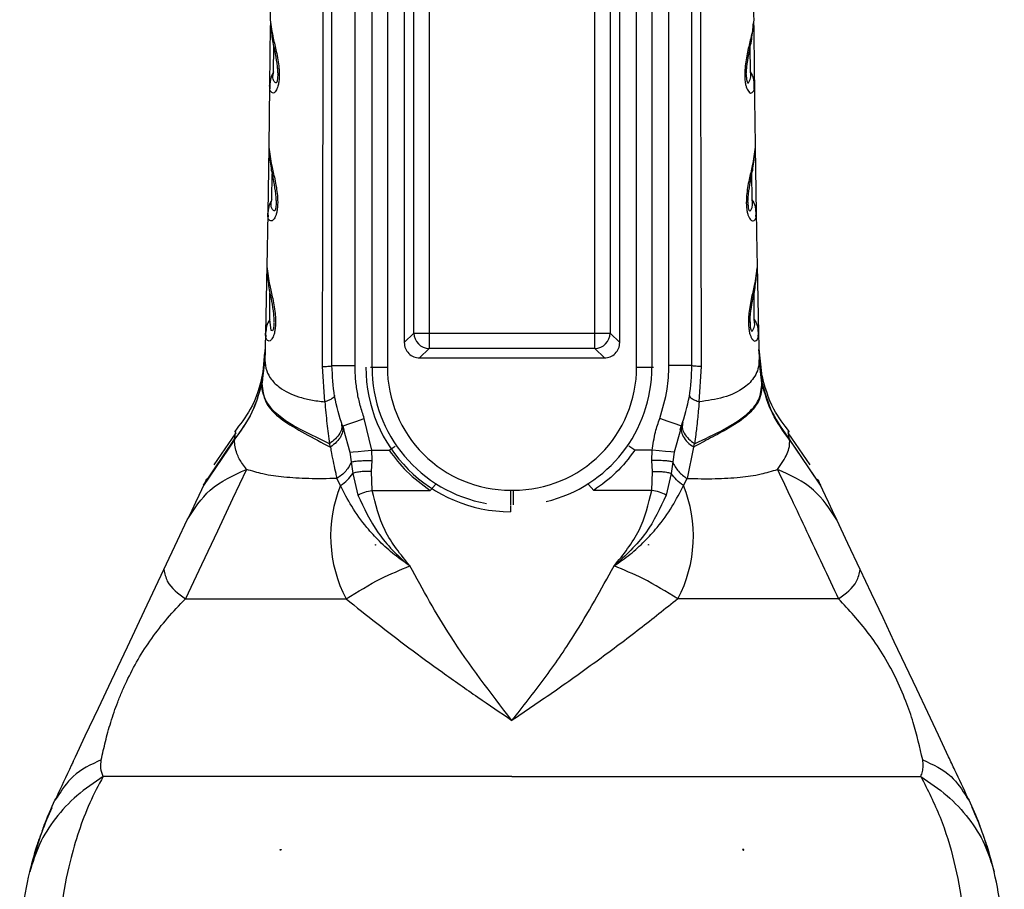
# Model space of a CAD drawing. Header units: millimetres. Extents: x 13 to 546, y 13 to 419.
# Tile 9 of 19: x 286 to 350, y 195 to 252. Entities that reach past the tile are written whole.
import ezdxf

# ---------------------------------------------------------------- set-up
doc = ezdxf.new("R2010")
doc.units = ezdxf.units.MM
doc.header["$LTSCALE"] = 2

msp = doc.modelspace()

# ---------------------------------------------------------------- linework, layer by layer
for p, q in [((308.46, 229.09), (308.46, 300.29)), ((309.456, 300.29), (309.456, 229.09)), ((325.661, 229.09), (325.661, 300.29)), ((326.657, 300.29), (326.657, 229.09)), ((310.558, 298.694), (310.558, 230.687)), ((324.558, 230.687), (324.558, 298.694)), ((305.858, 229.19), (305.858, 297.685)), ((307.358, 229.19), (307.358, 297.685)), ((311.178, 231.307), (311.178, 298.074)), ((312.175, 298.074), (312.175, 231.307)), ((322.942, 231.307), (322.942, 298.074)), ((323.938, 298.074), (323.938, 231.307)), ((327.758, 229.19), (327.758, 297.685)), ((329.258, 229.19), (329.258, 297.685)), ((301.883, 256.226), (301.848, 251.687)), ((301.844, 251.305), (301.804, 247.414)), ((302.066, 248.289), (302.075, 249.918)), ((333.051, 248.289), (333.042, 249.917)), ((301.804, 247.414), (301.752, 243.403)), ((301.836, 247.625), (301.804, 247.414)), ((333.281, 247.627), (333.313, 247.414)), ((301.752, 243.417), (301.686, 239.106)), ((333.365, 243.417), (333.431, 239.106)), ((301.954, 239.98), (301.967, 241.654)), ((333.163, 239.98), (333.15, 241.654)), ((301.686, 239.106), (301.624, 235.629)), ((301.719, 239.317), (301.686, 239.106)), ((333.397, 239.317), (333.431, 239.106)), ((301.626, 235.72), (301.537, 231.309)), ((333.491, 235.72), (333.58, 231.309)), ((301.811, 232.182), (301.828, 233.9)), ((333.306, 232.182), (333.289, 233.9)), ((301.537, 231.309), (301.499, 229.571)), ((301.572, 231.52), (301.537, 231.309)), ((311.178, 231.307), (310.558, 230.687)), ((311.178, 231.307), (312.175, 231.307)), ((312.175, 231.307), (322.942, 231.307)), ((312.175, 231.307), (312.175, 230.31)), ((322.942, 231.307), (323.938, 231.307)), ((324.558, 230.687), (323.938, 231.307)), ((333.545, 231.521), (333.58, 231.309)), ((333.58, 231.309), (333.618, 229.571)), ((301.338, 228.254), (301.502, 230.043)), ((301.512, 230.157), (301.514, 230.232)), ((311.555, 229.69), (312.175, 230.31)), ((322.942, 230.31), (312.175, 230.31)), ((322.942, 230.31), (323.562, 229.69)), ((333.602, 230.28), (333.775, 228.676)), ((333.605, 230.157), (333.603, 230.232)), ((333.787, 228.17), (333.615, 230.042)), ((333.619, 230.002), (333.797, 228.134)), ((301.314, 228.058), (301.477, 229.377)), ((301.32, 228.1), (301.477, 229.388)), ((301.5, 229.6), (301.33, 228.17)), ((301.477, 229.388), (301.499, 229.571)), ((301.477, 229.377), (301.499, 229.552)), ((301.499, 229.571), (301.499, 229.552)), ((305.389, 226.833), (305.233, 229.122)), ((305.858, 229.19), (307.358, 229.19)), ((311.555, 229.69), (323.562, 229.69)), ((329.258, 229.19), (327.758, 229.19)), ((329.727, 226.833), (329.884, 229.122)), ((333.617, 229.6), (333.787, 228.17)), ((333.618, 229.571), (333.618, 229.552)), ((333.64, 229.388), (333.618, 229.571)), ((333.64, 229.377), (333.618, 229.552)), ((333.797, 228.1), (333.64, 229.388)), ((333.803, 228.058), (333.64, 229.377)), ((308.365, 229.09), (308.46, 229.09)), ((308.46, 229.09), (309.456, 229.09)), ((325.661, 229.09), (326.657, 229.09)), ((326.657, 229.09), (326.752, 229.09)), ((301.314, 228.058), (301.303, 228.021)), ((301.314, 228.058), (301.32, 228.1)), ((301.32, 228.1), (301.33, 228.17)), ((301.33, 228.17), (301.32, 228.134)), ((333.797, 228.1), (333.787, 228.17)), ((333.787, 228.17), (333.797, 228.134)), ((333.803, 228.058), (333.814, 228.021)), ((308.443, 223.681), (307.955, 225.754)), ((299.61, 224.82), (298.174, 222.738)), ((306.542, 225.249), (306.589, 225.266)), ((306.542, 225.249), (306.607, 225.024)), ((306.562, 225.266), (306.623, 225.019)), ((306.607, 225.024), (307.026, 223.564)), ((328.51, 225.023), (328.09, 223.564)), ((328.493, 225.016), (328.556, 225.267)), ((328.575, 225.249), (328.51, 225.023)), ((328.575, 225.249), (328.528, 225.266)), ((336.942, 222.739), (335.507, 224.82)), ((299.512, 224.36), (297.5, 221.386)), ((297.515, 221.419), (299.518, 224.398)), ((299.512, 224.36), (299.518, 224.398)), ((305.756, 223.887), (305.69, 224.111)), ((329.361, 223.887), (329.427, 224.111)), ((335.605, 224.36), (335.599, 224.398)), ((337.602, 221.419), (335.599, 224.398)), ((335.605, 224.36), (337.617, 221.386)), ((307.026, 223.564), (307.112, 222.924)), ((308.443, 223.681), (309.575, 223.681)), ((308.47, 223.016), (308.443, 223.681)), ((309.575, 223.681), (309.959, 223.946)), ((325.542, 223.681), (325.157, 223.946)), ((326.674, 223.681), (325.542, 223.681)), ((326.647, 223.016), (326.674, 223.681)), ((328.09, 223.564), (328.004, 222.924)), ((329.361, 223.887), (328.939, 221.851)), ((307.112, 222.924), (307.202, 222.183)), ((308.433, 222.301), (308.47, 223.016)), ((326.684, 222.301), (326.647, 223.016)), ((328.005, 222.924), (327.915, 222.183)), ((307.202, 222.183), (307.537, 220.767)), ((308.473, 221.075), (308.433, 222.301)), ((326.643, 221.075), (326.684, 222.301)), ((327.915, 222.183), (327.579, 220.767)), ((306.417, 221.395), (306.178, 221.851)), ((312.592, 221.46), (312.245, 221.075)), ((322.525, 221.46), (322.871, 221.075)), ((328.7, 221.395), (328.939, 221.851)), ((308.473, 221.075), (312.245, 221.075)), ((317.458, 221.088), (317.658, 221.088)), ((317.458, 221.088), (317.458, 220.136)), ((317.658, 220.136), (317.658, 221.088)), ((326.643, 221.075), (322.871, 221.075)), ((317.458, 220.092), (317.458, 219.69)), ((308.693, 217.547), (308.679, 217.505)), ((308.693, 217.547), (308.682, 217.547)), ((308.701, 217.542), (308.693, 217.547)), ((326.416, 217.542), (326.424, 217.547)), ((326.424, 217.547), (326.437, 217.505)), ((326.424, 217.547), (326.435, 217.547)), ((287.852, 200.936), (287.994, 201.119)), ((287.992, 201.118), (287.852, 200.936)), ((347.123, 201.12), (347.264, 200.935)), ((347.264, 200.935), (347.123, 201.119)), ((302.499, 197.673), (302.499, 197.722)), ((302.499, 197.722), (302.573, 197.722)), ((332.618, 197.722), (332.544, 197.722)), ((332.618, 197.673), (332.618, 197.722))]:
    msp.add_line(p, q)
at = {"flags": 128}
for points in [[(302.084, 231.941), (302.074, 231.746), (302.064, 231.666), (302.052, 231.596), (302.037, 231.538), (302.019, 231.494), (301.981, 231.444), (301.914, 231.47), (301.811, 232.182), (301.811, 232.182)], [(322.942, 230.31), (322.942, 230.344), (322.942, 230.41), (322.942, 230.507), (322.942, 230.631), (322.942, 230.779), (322.942, 230.944), (322.942, 231.122), (322.942, 231.307)], [(305.69, 224.111), (305.084, 224.403), (304.277, 224.793), (303.814, 225.03), (303.33, 225.301), (302.843, 225.609), (302.379, 225.96), (302.17, 226.147), (301.979, 226.341), (301.808, 226.544), (301.658, 226.754), (301.533, 226.973), (301.377, 227.373), (301.352, 227.475), (301.346, 227.5), (301.345, 227.507), (301.344, 227.508), (301.344, 227.509), (301.344, 227.509), (301.344, 227.509), (301.344, 227.509), (301.344, 227.509), (301.344, 227.509), (301.317, 227.688), (301.312, 227.746), (301.309, 227.782), (301.307, 227.919), (301.314, 228.058)], [(333.803, 228.058), (333.8, 228.082), (333.797, 228.1)], [(306.589, 225.266), (306.65, 225.287), (306.956, 225.397), (307.414, 225.561), (307.955, 225.754)], [(328.528, 225.266), (328.467, 225.287), (328.161, 225.397), (327.703, 225.561), (327.162, 225.754)], [(307.026, 223.564), (307.224, 223.581), (307.551, 223.607), (307.978, 223.643), (308.443, 223.681)], [(328.09, 223.564), (327.883, 223.581), (327.546, 223.609), (327.121, 223.644), (326.674, 223.681)], [(300.303, 222.441), (299.398, 220.524), (298.411, 218.43), (297.375, 216.235), (296.33, 214.019)], [(297.704, 221.82), (297.652, 221.709), (297.515, 221.419)], [(297.5, 221.386), (297.373, 221.118), (297.199, 220.749), (296.984, 220.293), (296.74, 219.776), (296.451, 219.163)], [(297.515, 221.419), (297.507, 221.401), (297.5, 221.386)], [(337.602, 221.419), (337.61, 221.401), (337.617, 221.386)], [(337.617, 221.386), (337.744, 221.117), (337.918, 220.749), (338.133, 220.293), (338.376, 219.777), (338.666, 219.163)], [(294.923, 215.924), (295.817, 217.82), (296.451, 219.163)], [(340.194, 215.924), (339.394, 217.62), (338.666, 219.163)], [(289.033, 203.439), (289.176, 203.741), (289.82, 205.107), (290.674, 206.918), (291.524, 208.719), (292.556, 210.906), (293.667, 213.261), (294.923, 215.924)], [(345.939, 203.746), (345.279, 205.145), (344.582, 206.621), (343.865, 208.142), (343.136, 209.687), (342.407, 211.232), (341.677, 212.78), (340.931, 214.361), (340.194, 215.924)], [(296.33, 214.019), (298.391, 214.019), (300.855, 214.019), (303.671, 214.019), (306.779, 214.019)], [(338.787, 214.019), (336.726, 214.019), (334.261, 214.019), (331.446, 214.019), (328.338, 214.019)], [(317.558, 202.467), (313.57, 202.467), (309.649, 202.467), (305.86, 202.467), (302.267, 202.467), (298.929, 202.467), (295.902, 202.467), (293.238, 202.467), (290.98, 202.467)], [(317.558, 202.467), (321.546, 202.467), (325.468, 202.467), (329.257, 202.467), (332.85, 202.467), (336.188, 202.467), (339.214, 202.467), (341.879, 202.467), (344.137, 202.467)]]:
    msp.add_lwpolyline(points, dxfattribs=at)
for centre, radius, start, end in [((312.184, 231.316), 1.005, 180.50803, 269.49197), ((322.933, 231.316), 1.005, 270.5078, 359.49208), ((311.553, 230.685), 0.995, 179.92406, 270.07283), ((323.563, 230.685), 0.995, 269.92427, 0.07309), ((317.458, 229.09), 9.4, 180.00001, 269.99999), ((317.458, 229.09), 8.999, 180.00002, 260.04084), ((317.458, 229.09), 8.002, 180, 270.00002), ((317.658, 229.09), 8.002, 269.99998, 360), ((317.658, 229.09), 8.999, 283.66328, 359.99999), ((314.494, 218.094), 8.725, 157.77448, 207.84585), ((320.623, 218.094), 8.725, 332.15416, 22.22551)]:
    msp.add_arc(centre, radius, start, end)
for points, knots in [([(305.233, 229.122), (305.241, 231.211), (305.257, 235.212), (305.269, 240.946), (305.278, 246.465), (305.286, 251.974), (305.292, 257.645), (305.295, 263.336), (305.295, 270.049), (305.29, 277.829), (305.281, 284.475), (305.273, 288.937), (305.268, 290.841), (305.266, 292.598), (305.264, 294.497), (305.258, 297.143), (305.249, 299.177), (305.244, 300.329)], [0, 0, 0, 0, 0.088032, 0.168562, 0.241572, 0.320527, 0.400668, 0.480513, 0.560269, 0.683482, 0.808301, 0.840277, 0.871446, 0.888526, 0.91431, 0.951472, 1, 1, 1, 1]), ([(329.884, 229.122), (329.88, 229.969), (329.872, 231.871), (329.863, 235.038), (329.853, 238.83), (329.845, 243.136), (329.837, 247.425), (329.825, 256.104), (329.821, 264.712), (329.824, 273.559), (329.828, 278.021), (329.833, 282.964), (329.841, 288.079), (329.851, 293.044), (329.86, 297.021), (329.869, 299.338), (329.873, 300.329)], [0, 0, 0, 0, 0.035688, 0.080156, 0.133407, 0.195446, 0.261577, 0.31411, 0.561095, 0.62421, 0.686867, 0.749062, 0.832453, 0.902385, 0.958225, 1, 1, 1, 1]), ([(333.234, 256.226), (333.239, 255.47), (333.249, 253.956), (333.262, 252.443), (333.269, 251.687)], [0, 0, 0, 0, 0.499993, 1, 1, 1, 1]), ([(301.848, 251.687), (301.902, 251.281), (301.995, 250.584), (302.222, 249.726), (302.347, 249.082), (302.41, 248.614), (302.434, 248.228), (302.432, 247.918), (302.405, 247.628), (302.354, 247.381), (302.287, 247.188), (302.205, 247.035), (302.052, 246.854), (301.84, 247.016), (301.811, 247.216), (301.806, 247.344), (301.804, 247.414)], [0, 0, 0, 0, 0.221587, 0.379919, 0.48, 0.576855, 0.635352, 0.689428, 0.744884, 0.792634, 0.826254, 0.853346, 0.890549, 0.931093, 0.96163, 1, 1, 1, 1]), ([(333.269, 251.687), (333.269, 251.683), (333.272, 251.273), (333.099, 250.569), (332.895, 249.717), (332.768, 249.073), (332.702, 248.585), (332.683, 248.219), (332.685, 248.011), (332.692, 247.834), (332.712, 247.62), (332.767, 247.371), (332.832, 247.181), (332.897, 247.066), (332.969, 246.975), (333.086, 246.863), (333.339, 247.078), (333.323, 247.285), (333.313, 247.414)], [0, 0, 0, 0, 0.002156, 0.221755, 0.386686, 0.478485, 0.576848, 0.653231, 0.676688, 0.689484, 0.749321, 0.792695, 0.82727, 0.857826, 0.863084, 0.89089, 0.931442, 1, 1, 1, 1]), ([(301.859, 251.506), (301.889, 251.149), (301.948, 250.462), (302.159, 249.519), (302.279, 248.814), (302.319, 248.391), (302.328, 248.209), (302.328, 248.133), (302.329, 248.099)], [0, 0, 0, 0, 0.311095, 0.600428, 0.84129, 0.933377, 0.970144, 1, 1, 1, 1]), ([(332.788, 248.079), (332.788, 248.112), (332.788, 248.188), (332.796, 248.368), (332.834, 248.789), (332.952, 249.492), (333.163, 250.432), (333.225, 251.117), (333.257, 251.472)], [0, 0, 0, 0, 0.029492, 0.066037, 0.157995, 0.399109, 0.688705, 1, 1, 1, 1]), ([(333.272, 251.305), (333.279, 250.657), (333.291, 249.36), (333.306, 248.063), (333.313, 247.414)], [0, 0, 0, 0, 0.499617, 1, 1, 1, 1]), ([(302.066, 248.289), (301.988, 248.153), (301.87, 247.944), (301.845, 247.707), (301.836, 247.625)], [0, 0, 0, 0, 0.654615, 1, 1, 1, 1]), ([(302.326, 248.134), (302.327, 248.106), (302.331, 248.019), (302.324, 247.904), (302.312, 247.794), (302.3, 247.727), (302.286, 247.671), (302.269, 247.624), (302.235, 247.56), (301.947, 247.741), (302.009, 248.028), (302.066, 248.289)], [0, 0, 0, 0, 0.0622616, 0.1971451, 0.2581722, 0.3104435, 0.3517854, 0.3850811, 0.4297488, 0.4806036, 1, 1, 1, 1]), ([(332.79, 248.121), (332.789, 248.076), (332.788, 247.988), (332.795, 247.881), (332.804, 247.801), (332.812, 247.75), (332.822, 247.704), (332.836, 247.657), (332.851, 247.611), (332.906, 247.553), (333.12, 247.826), (333.083, 248.071), (333.051, 248.289)], [0, 0, 0, 0, 0.101567, 0.20026, 0.243335, 0.282263, 0.318096, 0.349385, 0.392642, 0.433669, 0.494643, 1, 1, 1, 1]), ([(333.051, 248.289), (333.128, 248.152), (333.247, 247.944), (333.272, 247.708), (333.281, 247.627)], [0, 0, 0, 0, 0.656219, 1, 1, 1, 1]), ([(301.822, 247.663), (301.813, 247.526), (301.802, 247.366), (301.823, 247.207), (301.826, 247.183)], [0, 0, 0, 0, 0.85228, 1, 1, 1, 1]), ([(333.293, 247.2), (333.295, 247.218), (333.315, 247.372), (333.304, 247.528), (333.295, 247.664)], [0, 0, 0, 0, 0.121769, 1, 1, 1, 1]), ([(333.313, 247.414), (333.321, 246.746), (333.337, 245.409), (333.356, 244.071), (333.365, 243.403)], [0, 0, 0, 0, 0.500002, 1, 1, 1, 1]), ([(301.752, 243.403), (301.805, 242.995), (301.896, 242.297), (302.12, 241.436), (302.245, 240.789), (302.307, 240.318), (302.33, 239.929), (302.327, 239.615), (302.299, 239.32), (302.246, 239.069), (302.177, 238.873), (302.093, 238.716), (301.935, 238.532), (301.721, 238.701), (301.692, 238.905), (301.688, 239.034), (301.686, 239.106)], [0, 0, 0, 0, 0.220136, 0.377559, 0.477153, 0.573608, 0.63201, 0.686151, 0.742167, 0.790395, 0.824498, 0.851941, 0.889543, 0.930576, 0.961367, 1, 1, 1, 1]), ([(301.762, 243.223), (301.791, 242.865), (301.847, 242.173), (302.055, 241.225), (302.173, 240.517), (302.213, 240.092), (302.221, 239.908), (302.222, 239.831), (302.222, 239.796)], [0, 0, 0, 0, 0.311223, 0.6003262, 0.8407464, 0.9328643, 0.9698089, 1, 1, 1, 1]), ([(333.365, 243.403), (333.312, 242.995), (333.219, 242.281), (332.947, 241.247), (332.814, 240.45), (332.787, 239.91), (332.79, 239.708), (332.793, 239.646), (332.799, 239.512), (332.818, 239.311), (332.875, 239.058), (332.942, 238.865), (333.009, 238.747), (333.083, 238.654), (333.204, 238.542), (333.459, 238.765), (333.442, 238.974), (333.431, 239.106)], [0, 0, 0, 0, 0.2202295, 0.3859638, 0.5735165, 0.6528347, 0.6755999, 0.6824172, 0.6861528, 0.7472756, 0.7904103, 0.8254162, 0.8565528, 0.861977, 0.8898775, 0.9309252, 1, 1, 1, 1]), ([(332.894, 239.796), (332.895, 239.831), (332.896, 239.908), (332.904, 240.092), (332.943, 240.517), (333.062, 241.225), (333.27, 242.173), (333.326, 242.865), (333.355, 243.223)], [0, 0, 0, 0, 0.0301908, 0.0671349, 0.1592538, 0.3996755, 0.6887775, 1, 1, 1, 1]), ([(301.954, 239.98), (301.875, 239.843), (301.755, 239.635), (301.728, 239.399), (301.719, 239.317)], [0, 0, 0, 0, 0.654574, 1, 1, 1, 1]), ([(302.219, 239.832), (302.22, 239.801), (302.224, 239.708), (302.217, 239.587), (302.204, 239.474), (302.192, 239.407), (302.178, 239.35), (302.16, 239.301), (302.125, 239.235), (301.832, 239.423), (301.896, 239.714), (301.954, 239.98)], [0, 0, 0, 0, 0.066125, 0.205406, 0.26349, 0.313951, 0.355755, 0.389372, 0.434332, 0.485267, 1, 1, 1, 1]), ([(332.896, 239.838), (332.896, 239.785), (332.894, 239.687), (332.902, 239.57), (332.911, 239.489), (332.92, 239.426), (332.935, 239.362), (332.955, 239.299), (333.012, 239.224), (333.238, 239.503), (333.199, 239.755), (333.163, 239.98)], [0, 0, 0, 0, 0.116037, 0.212242, 0.254489, 0.292865, 0.350458, 0.394239, 0.445609, 0.505647, 1, 1, 1, 1]), ([(333.163, 239.98), (333.242, 239.843), (333.362, 239.635), (333.388, 239.399), (333.397, 239.317)], [0, 0, 0, 0, 0.654964, 1, 1, 1, 1]), ([(301.705, 239.354), (301.696, 239.216), (301.684, 239.055), (301.704, 238.895), (301.707, 238.871)], [0, 0, 0, 0, 0.855233, 1, 1, 1, 1]), ([(333.412, 238.888), (333.414, 238.906), (333.433, 239.06), (333.421, 239.216), (333.411, 239.354)], [0, 0, 0, 0, 0.113459, 1, 1, 1, 1]), ([(333.431, 239.106), (333.441, 238.527), (333.46, 237.367), (333.482, 236.208), (333.493, 235.629)], [0, 0, 0, 0, 0.500008, 1, 1, 1, 1]), ([(301.624, 235.629), (301.676, 235.221), (301.765, 234.52), (302.032, 233.48), (302.161, 232.718), (302.194, 232.141), (302.19, 231.823), (302.161, 231.524), (302.107, 231.268), (302.036, 231.068), (301.95, 230.909), (301.787, 230.723), (301.57, 230.898), (301.543, 231.105), (301.539, 231.236), (301.537, 231.309)], [0, 0, 0, 0, 0.218804, 0.37554, 0.570655, 0.628902, 0.683142, 0.739672, 0.788309, 0.822832, 0.850582, 0.888548, 0.930037, 0.961099, 1, 1, 1, 1]), ([(333.493, 235.629), (333.441, 235.221), (333.35, 234.511), (333.082, 233.471), (332.956, 232.712), (332.922, 232.144), (332.926, 231.825), (332.956, 231.522), (333.011, 231.264), (333.084, 231.06), (333.152, 230.941), (333.228, 230.846), (333.353, 230.733), (333.609, 230.963), (333.591, 231.176), (333.58, 231.309)], [0, 0, 0, 0, 0.218821, 0.380471, 0.571002, 0.626774, 0.683349, 0.740591, 0.788441, 0.823801, 0.855354, 0.860611, 0.888905, 0.930401, 1, 1, 1, 1]), ([(301.633, 235.45), (301.661, 235.089), (301.714, 234.394), (301.921, 233.438), (302.036, 232.726), (302.08, 232.263), (302.083, 232.077), (302.084, 231.998)], [0, 0, 0, 0, 0.311083, 0.599967, 0.840188, 0.932429, 1, 1, 1, 1]), ([(333.032, 231.983), (333.034, 232.062), (333.036, 232.25), (333.079, 232.716), (333.195, 233.433), (333.402, 234.391), (333.456, 235.088), (333.483, 235.449)], [0, 0, 0, 0, 0.0679449, 0.1606723, 0.4014112, 0.6899565, 1, 1, 1, 1]), ([(301.811, 232.182), (301.731, 232.046), (301.609, 231.839), (301.581, 231.602), (301.572, 231.52)], [0, 0, 0, 0, 0.654969, 1, 1, 1, 1]), ([(333.034, 232.047), (333.033, 231.992), (333.032, 231.891), (333.041, 231.753), (333.054, 231.643), (333.074, 231.557), (333.094, 231.49), (333.153, 231.411), (333.385, 231.696), (333.343, 231.953), (333.306, 232.182)], [0, 0, 0, 0, 0.117529, 0.212617, 0.292624, 0.351828, 0.396798, 0.449304, 0.509314, 1, 1, 1, 1]), ([(333.306, 232.182), (333.386, 232.046), (333.508, 231.839), (333.535, 231.603), (333.545, 231.521)], [0, 0, 0, 0, 0.656268, 1, 1, 1, 1]), ([(301.558, 231.559), (301.548, 231.419), (301.535, 231.256), (301.555, 231.094), (301.557, 231.071)], [0, 0, 0, 0, 0.8567598, 1, 1, 1, 1]), ([(333.561, 231.088), (333.563, 231.105), (333.582, 231.262), (333.569, 231.42), (333.558, 231.56)], [0, 0, 0, 0, 0.1135718, 1, 1, 1, 1]), ([(301.515, 230.28), (301.475, 229.744), (301.374, 228.391), (300.745, 226.489), (299.881, 225.36), (299.517, 224.885)], [0, 0, 0, 0, 0.275208, 0.694475, 1, 1, 1, 1]), ([(301.507, 230.002), (301.506, 229.968), (301.503, 229.878), (301.497, 229.759), (301.486, 229.589), (301.476, 229.444), (301.465, 229.329), (301.462, 229.298)], [0, 0, 0, 0, 0.145505, 0.381757, 0.508962, 0.869288, 1, 1, 1, 1]), ([(301.499, 229.552), (301.519, 229.315), (301.558, 228.861), (301.916, 228.243), (302.415, 227.77), (303.025, 227.41), (303.709, 227.14), (304.506, 226.938), (305.084, 226.87), (305.389, 226.833)], [0, 0, 0, 0, 0.135618, 0.259371, 0.400579, 0.528035, 0.664984, 0.823237, 1, 1, 1, 1]), ([(305.233, 229.122), (305.321, 229.125), (305.476, 229.132), (305.669, 229.153), (305.795, 229.158), (305.845, 229.184), (305.858, 229.19)], [0, 0, 0, 0, 0.415947, 0.733302, 0.929562, 1, 1, 1, 1]), ([(306.542, 225.249), (306.343, 225.891), (305.946, 227.175), (305.888, 228.519), (305.858, 229.19)], [0, 0, 0, 0, 0.5, 1, 1, 1, 1]), ([(307.955, 225.754), (307.863, 226.032), (307.68, 226.587), (307.498, 227.445), (307.38, 228.314), (307.366, 228.898), (307.358, 229.19)], [0, 0, 0, 0, 0.249999, 0.500001, 0.749999, 1, 1, 1, 1]), ([(327.162, 225.754), (327.353, 226.383), (327.694, 227.505), (327.739, 228.675), (327.758, 229.19)], [0, 0, 0, 0, 0.55997, 1, 1, 1, 1]), ([(328.575, 225.249), (328.773, 225.891), (329.171, 227.175), (329.229, 228.519), (329.258, 229.19)], [0, 0, 0, 0, 0.5, 1, 1, 1, 1]), ([(329.884, 229.122), (329.796, 229.125), (329.641, 229.132), (329.448, 229.153), (329.322, 229.158), (329.272, 229.184), (329.258, 229.19)], [0, 0, 0, 0, 0.417229, 0.734489, 0.930008, 1, 1, 1, 1]), ([(333.618, 229.552), (333.605, 229.361), (333.58, 228.993), (333.355, 228.497), (333.047, 228.092), (332.417, 227.543), (331.289, 227.049), (330.259, 226.907), (329.727, 226.833)], [0, 0, 0, 0, 0.109754, 0.211316, 0.308373, 0.401515, 0.690627, 1, 1, 1, 1]), ([(335.6, 224.885), (335.23, 225.359), (334.352, 226.485), (333.986, 227.872), (333.775, 228.676)], [0, 0, 0, 0, 0.420952, 1, 1, 1, 1]), ([(299.512, 224.36), (299.92, 224.917), (300.735, 226.031), (301.114, 227.358), (301.303, 228.021)], [0, 0, 0, 0, 0.500994, 1, 1, 1, 1]), ([(301.32, 228.134), (301.133, 227.458), (300.759, 226.104), (299.932, 224.967), (299.518, 224.398)], [0, 0, 0, 0, 0.498937, 1, 1, 1, 1]), ([(301.32, 228.134), (301.317, 228.115), (301.312, 228.078), (301.306, 228.04), (301.303, 228.021)], [0, 0, 0, 0, 0.4965279, 1, 1, 1, 1]), ([(301.303, 228.021), (301.348, 227.603), (301.449, 226.686), (302.623, 225.605), (304.101, 224.759), (305.197, 224.182), (305.756, 223.887)], [0, 0, 0, 0, 0.191256, 0.420826, 0.704127, 1, 1, 1, 1]), ([(301.338, 228.254), (301.336, 228.241), (301.331, 228.21), (301.325, 228.17), (301.322, 228.144), (301.32, 228.134)], [0, 0, 0, 0, 0.344216, 0.769011, 1, 1, 1, 1]), ([(333.814, 228.021), (333.785, 227.635), (333.745, 227.101), (333.372, 226.528), (333.078, 226.181), (332.523, 225.671), (331.646, 225.094), (330.486, 224.5), (329.728, 224.087), (329.361, 223.887)], [0, 0, 0, 0, 0.176422, 0.244121, 0.315868, 0.389552, 0.595798, 0.804505, 1, 1, 1, 1]), ([(329.427, 224.111), (330.079, 224.415), (331.243, 224.958), (332.696, 225.844), (333.692, 226.877), (333.768, 227.688), (333.803, 228.058)], [0, 0, 0, 0, 0.345674, 0.617401, 0.825386, 1, 1, 1, 1]), ([(333.797, 228.134), (333.985, 227.453), (334.36, 226.099), (335.187, 224.963), (335.599, 224.398)], [0, 0, 0, 0, 0.502571, 1, 1, 1, 1]), ([(333.797, 228.134), (333.8, 228.115), (333.803, 228.09), (333.809, 228.052), (333.812, 228.033), (333.814, 228.021)], [0, 0, 0, 0, 0.496528, 0.666145, 1, 1, 1, 1]), ([(335.605, 224.36), (335.197, 224.918), (334.381, 226.031), (334.003, 227.358), (333.814, 228.021)], [0, 0, 0, 0, 0.501145, 1, 1, 1, 1]), ([(306.022, 227.242), (306.015, 227.211), (305.996, 227.129), (305.851, 227.036), (305.653, 226.929), (305.484, 226.868), (305.389, 226.833)], [0, 0, 0, 0, 0.116974, 0.315695, 0.614159, 1, 1, 1, 1]), ([(329.095, 227.242), (329.102, 227.21), (329.123, 227.126), (329.27, 227.034), (329.468, 226.928), (329.634, 226.867), (329.727, 226.833)], [0, 0, 0, 0, 0.120416, 0.323328, 0.622067, 1, 1, 1, 1]), ([(305.389, 226.833), (305.433, 226.362), (305.517, 225.452), (305.634, 224.547), (305.69, 224.111)], [0, 0, 0, 0, 0.518723, 1, 1, 1, 1]), ([(329.727, 226.833), (329.708, 226.63), (329.672, 226.252), (329.617, 225.688), (329.562, 225.18), (329.498, 224.65), (329.453, 224.307), (329.427, 224.111)], [0, 0, 0, 0, 0.2231854, 0.4162291, 0.6207924, 0.7829074, 1, 1, 1, 1]), ([(306.459, 225.488), (306.479, 225.378), (306.521, 225.137), (306.364, 224.758), (306.085, 224.4), (305.825, 224.21), (305.69, 224.111)], [0, 0, 0, 0, 0.19686, 0.429044, 0.701911, 1, 1, 1, 1]), ([(306.521, 225.31), (306.542, 225.2), (306.59, 224.96), (306.443, 224.571), (306.164, 224.195), (305.897, 223.994), (305.756, 223.887)], [0, 0, 0, 0, 0.1912326, 0.4200763, 0.6942263, 1, 1, 1, 1]), ([(326.674, 223.681), (326.73, 224.081), (326.829, 224.787), (327.061, 225.461), (327.162, 225.754)], [0, 0, 0, 0, 0.565756, 1, 1, 1, 1]), ([(328.596, 225.31), (328.574, 225.196), (328.527, 224.949), (328.682, 224.557), (328.962, 224.187), (329.224, 223.99), (329.361, 223.887)], [0, 0, 0, 0, 0.198059, 0.431092, 0.703765, 1, 1, 1, 1]), ([(328.657, 225.488), (328.638, 225.378), (328.596, 225.136), (328.754, 224.757), (329.033, 224.4), (329.292, 224.21), (329.427, 224.111)], [0, 0, 0, 0, 0.197204, 0.429595, 0.702383, 1, 1, 1, 1]), ([(299.518, 224.398), (299.567, 224.703), (299.62, 225.032), (299.588, 224.85), (299.586, 224.837)], [0, 0, 0, 0, 0.928162, 1, 1, 1, 1]), ([(335.599, 224.398), (335.55, 224.703), (335.497, 225.032), (335.528, 224.85), (335.531, 224.837)], [0, 0, 0, 0, 0.928164, 1, 1, 1, 1]), ([(300.303, 222.441), (300.211, 222.563), (299.972, 222.882), (299.603, 223.498), (299.544, 224.054), (299.512, 224.36)], [0, 0, 0, 0, 0.216117, 0.5686615, 1, 1, 1, 1]), ([(334.814, 222.441), (334.936, 222.61), (335.171, 222.935), (335.436, 223.429), (335.614, 223.904), (335.608, 224.213), (335.605, 224.36)], [0, 0, 0, 0, 0.295094, 0.565949, 0.794305, 1, 1, 1, 1]), ([(305.756, 223.887), (305.779, 223.755), (305.842, 223.396), (305.952, 222.829), (306.073, 222.283), (306.151, 221.963), (306.178, 221.851)], [0, 0, 0, 0, 0.193905, 0.525273, 0.833498, 1, 1, 1, 1]), ([(309.575, 223.681), (309.934, 223.209), (310.695, 222.209), (311.71, 221.467), (312.245, 221.075)], [0, 0, 0, 0, 0.472001, 1, 1, 1, 1]), ([(325.542, 223.681), (325.154, 223.174), (324.389, 222.177), (323.372, 221.438), (322.871, 221.075)], [0, 0, 0, 0, 0.507526, 1, 1, 1, 1]), ([(307.112, 222.924), (307.067, 222.822), (306.972, 222.611), (306.755, 222.325), (306.491, 222.062), (306.282, 221.922), (306.178, 221.851)], [0, 0, 0, 0, 0.231219, 0.479572, 0.738636, 1, 1, 1, 1]), ([(307.112, 222.924), (307.189, 222.94), (307.373, 222.978), (307.692, 223.002), (308.069, 223.019), (308.335, 223.017), (308.47, 223.016)], [0, 0, 0, 0, 0.171386, 0.414375, 0.702689, 1, 1, 1, 1]), ([(328.005, 222.924), (327.929, 222.94), (327.747, 222.977), (327.429, 223.002), (327.052, 223.019), (326.784, 223.017), (326.647, 223.016)], [0, 0, 0, 0, 0.168809, 0.409914, 0.698983, 1, 1, 1, 1]), ([(328.004, 222.924), (328.053, 222.817), (328.152, 222.597), (328.376, 222.309), (328.638, 222.053), (328.84, 221.918), (328.939, 221.851)], [0, 0, 0, 0, 0.2440526, 0.4973877, 0.7521, 1, 1, 1, 1]), ([(296.451, 219.163), (296.9, 219.862), (297.85, 221.34), (299.457, 222.061), (300.303, 222.441)], [0, 0, 0, 0, 0.473494, 1, 1, 1, 1]), ([(306.178, 221.851), (305.864, 221.843), (305.252, 221.828), (304.362, 221.833), (303.526, 221.868), (302.533, 221.949), (301.449, 222.09), (300.657, 222.332), (300.303, 222.441)], [0, 0, 0, 0, 0.158756, 0.309281, 0.449665, 0.581852, 0.812835, 1, 1, 1, 1]), ([(306.417, 221.395), (306.573, 221.506), (306.879, 221.724), (307.095, 222.031), (307.202, 222.183)], [0, 0, 0, 0, 0.508584, 1, 1, 1, 1]), ([(308.433, 222.301), (308.315, 222.304), (308.083, 222.312), (307.751, 222.292), (307.455, 222.256), (307.28, 222.205), (307.202, 222.183)], [0, 0, 0, 0, 0.283733, 0.559527, 0.804042, 1, 1, 1, 1]), ([(326.684, 222.301), (326.8, 222.304), (327.03, 222.312), (327.361, 222.293), (327.658, 222.257), (327.836, 222.206), (327.915, 222.183)], [0, 0, 0, 0, 0.279368, 0.554087, 0.800584, 1, 1, 1, 1]), ([(328.7, 221.395), (328.539, 221.509), (328.233, 221.728), (328.018, 222.036), (327.915, 222.183)], [0, 0, 0, 0, 0.523102, 1, 1, 1, 1]), ([(328.939, 221.851), (329.551, 221.838), (330.702, 221.814), (332.308, 221.913), (333.668, 222.09), (334.46, 222.333), (334.814, 222.441)], [0, 0, 0, 0, 0.3092791, 0.5818117, 0.8128155, 1, 1, 1, 1]), ([(334.814, 222.441), (335.116, 221.802), (335.747, 220.465), (336.722, 218.396), (337.745, 216.229), (338.439, 214.758), (338.787, 214.019)], [0, 0, 0, 0, 0.227625, 0.476263, 0.736907, 1, 1, 1, 1]), ([(338.666, 219.163), (338.213, 219.86), (337.258, 221.331), (335.657, 222.058), (334.814, 222.441)], [0, 0, 0, 0, 0.473898, 1, 1, 1, 1]), ([(337.427, 221.789), (337.424, 221.796), (337.418, 221.809), (337.457, 221.726), (337.5, 221.635), (337.562, 221.502), (337.602, 221.419)], [0, 0, 0, 0, 0.033633, 0.065501, 0.415314, 1, 1, 1, 1]), ([(310.923, 216.161), (310.585, 216.398), (309.889, 216.888), (308.951, 217.729), (308.004, 218.771), (307.127, 219.973), (306.646, 220.936), (306.417, 221.395)], [0, 0, 0, 0, 0.177191, 0.3649918, 0.5387263, 0.7806492, 1, 1, 1, 1]), ([(307.537, 220.767), (307.683, 220.839), (307.981, 220.985), (308.307, 221.045), (308.473, 221.075)], [0, 0, 0, 0, 0.490758, 1, 1, 1, 1]), ([(310.923, 216.161), (310.322, 216.9), (309.138, 218.356), (308.692, 220.178), (308.473, 221.075)], [0, 0, 0, 0, 0.508063, 1, 1, 1, 1]), ([(324.193, 216.161), (324.547, 216.408), (325.243, 216.896), (326.176, 217.742), (327.112, 218.769), (327.986, 219.976), (328.469, 220.937), (328.7, 221.395)], [0, 0, 0, 0, 0.1850605, 0.3643114, 0.5387481, 0.7806449, 1, 1, 1, 1]), ([(324.193, 216.161), (324.798, 216.904), (325.981, 218.361), (326.426, 220.183), (326.643, 221.075)], [0, 0, 0, 0, 0.510637, 1, 1, 1, 1]), ([(327.579, 220.767), (327.435, 220.838), (327.138, 220.985), (326.812, 221.044), (326.643, 221.075)], [0, 0, 0, 0, 0.484586, 1, 1, 1, 1]), ([(307.537, 220.767), (307.932, 219.924), (308.537, 218.634), (309.619, 217.349), (310.277, 216.703), (310.642, 216.387), (310.841, 216.226), (310.903, 216.177), (310.923, 216.161)], [0, 0, 0, 0, 0.480768, 0.735709, 0.866748, 0.959328, 0.98619, 1, 1, 1, 1]), ([(327.579, 220.767), (327.188, 219.918), (326.374, 218.153), (324.938, 216.841), (324.193, 216.161)], [0, 0, 0, 0, 0.481471, 1, 1, 1, 1]), ([(308.679, 217.505), (308.68, 217.513), (308.681, 217.527), (308.682, 217.54), (308.682, 217.547)], [0, 0, 0, 0, 0.560069, 1, 1, 1, 1]), ([(308.679, 217.505), (308.683, 217.512), (308.691, 217.524), (308.698, 217.537), (308.701, 217.542)], [0, 0, 0, 0, 0.5600366, 1, 1, 1, 1]), ([(326.437, 217.505), (326.433, 217.512), (326.426, 217.524), (326.419, 217.537), (326.416, 217.542)], [0, 0, 0, 0, 0.560031, 1, 1, 1, 1]), ([(326.437, 217.505), (326.437, 217.513), (326.436, 217.527), (326.435, 217.54), (326.435, 217.547)], [0, 0, 0, 0, 0.560068, 1, 1, 1, 1]), ([(294.923, 215.924), (294.982, 215.663), (295.167, 214.854), (295.86, 214.357), (296.33, 214.019)], [0, 0, 0, 0, 0.32307, 1, 1, 1, 1]), ([(306.779, 214.019), (307.523, 214.482), (308.848, 215.308), (310.291, 215.901), (310.923, 216.161)], [0, 0, 0, 0, 0.561459, 1, 1, 1, 1]), ([(317.558, 206.117), (316.169, 207.91), (313.702, 211.092), (311.768, 214.62), (310.923, 216.161)], [0, 0, 0, 0, 0.563442, 1, 1, 1, 1]), ([(317.558, 206.117), (318.267, 207.008), (319.683, 208.79), (321.955, 212.112), (323.35, 214.635), (324.193, 216.161)], [0, 0, 0, 0, 0.283156, 0.566347, 1, 1, 1, 1]), ([(328.338, 214.019), (327.595, 214.482), (326.27, 215.307), (324.827, 215.9), (324.193, 216.161)], [0, 0, 0, 0, 0.560666, 1, 1, 1, 1]), ([(338.787, 214.019), (339.251, 214.357), (339.94, 214.856), (340.132, 215.661), (340.194, 215.924)], [0, 0, 0, 0, 0.6743595, 1, 1, 1, 1]), ([(290.864, 203.556), (290.949, 203.951), (291.125, 204.766), (291.414, 205.798), (291.69, 206.647), (291.934, 207.318), (292.204, 207.989), (292.623, 208.925), (293.238, 210.095), (294.125, 211.465), (295.152, 212.791), (295.934, 213.606), (296.33, 214.019)], [0, 0, 0, 0, 0.101097, 0.208691, 0.268036, 0.324333, 0.387411, 0.448916, 0.581025, 0.717534, 0.856888, 1, 1, 1, 1]), ([(306.779, 214.019), (307.439, 213.489), (308.784, 212.41), (310.87, 210.821), (313.06, 209.219), (315.295, 207.645), (316.815, 206.619), (317.558, 206.117)], [0, 0, 0, 0, 0.189935, 0.386734, 0.588468, 0.798775, 1, 1, 1, 1]), ([(328.338, 214.019), (327.517, 213.363), (325.82, 212.006), (323.157, 210.011), (320.385, 208.029), (318.494, 206.75), (317.558, 206.117)], [0, 0, 0, 0, 0.23561, 0.487648, 0.746639, 1, 1, 1, 1]), ([(344.253, 203.556), (344.068, 204.368), (343.772, 205.66), (343.15, 207.446), (342.497, 208.951), (341.677, 210.431), (340.497, 212.182), (339.457, 213.3), (338.787, 214.019)], [0, 0, 0, 0, 0.208292, 0.331587, 0.472574, 0.618591, 0.754388, 1, 1, 1, 1]), ([(290.864, 203.556), (290.202, 203.248), (289.014, 202.695), (288.306, 201.602), (287.992, 201.118)], [0, 0, 0, 0, 0.55676, 1, 1, 1, 1]), ([(290.98, 202.467), (290.921, 202.644), (290.804, 202.999), (290.844, 203.37), (290.864, 203.556)], [0, 0, 0, 0, 0.499941, 1, 1, 1, 1]), ([(344.137, 202.467), (344.173, 202.572), (344.248, 202.791), (344.303, 203.161), (344.271, 203.418), (344.253, 203.556)], [0, 0, 0, 0, 0.300688, 0.625998, 1, 1, 1, 1]), ([(344.253, 203.556), (344.917, 203.247), (346.104, 202.694), (346.811, 201.602), (347.123, 201.12)], [0, 0, 0, 0, 0.559072, 1, 1, 1, 1]), ([(347.195, 201.067), (346.912, 201.674), (346.495, 202.568), (346.073, 203.46), (345.938, 203.746)], [0, 0, 0, 0, 0.679258, 1, 1, 1, 1]), ([(289.034, 203.439), (288.993, 203.353), (288.619, 202.563), (288.25, 201.771), (287.92, 201.064)], [0, 0, 0, 0, 0.108567, 1, 1, 1, 1]), ([(290.98, 202.467), (290.396, 202.073), (289.246, 201.296), (287.851, 199.787), (286.777, 198.109), (286.398, 196.868), (286.212, 196.258)], [0, 0, 0, 0, 0.262689, 0.517079, 0.7625, 1, 1, 1, 1]), ([(290.98, 202.467), (290.68, 201.899), (290.073, 200.745), (289.368, 198.89), (288.72, 196.65), (288.194, 193.908), (288.122, 191.802), (288.085, 190.69)], [0, 0, 0, 0, 0.1572379, 0.3189747, 0.4847285, 0.7280074, 1, 1, 1, 1]), ([(344.137, 202.467), (344.578, 201.598), (345.475, 199.83), (346.334, 196.958), (346.925, 193.896), (346.995, 191.789), (347.032, 190.69)], [0, 0, 0, 0, 0.23824, 0.484625, 0.731123, 1, 1, 1, 1]), ([(344.137, 202.467), (344.721, 202.073), (345.871, 201.296), (347.266, 199.787), (348.34, 198.109), (348.719, 196.868), (348.905, 196.258)], [0, 0, 0, 0, 0.262685, 0.517075, 0.762497, 1, 1, 1, 1]), ([(287.641, 200.428), (287.411, 199.904), (286.941, 198.836), (286.63, 197.71), (286.471, 197.136)], [0, 0, 0, 0, 0.490074, 1, 1, 1, 1]), ([(287.025, 198.932), (287.067, 199.055), (287.302, 199.739), (287.604, 200.396), (287.852, 200.935)], [0, 0, 0, 0, 0.179283, 1, 1, 1, 1]), ([(348.086, 198.947), (348.041, 199.078), (347.807, 199.756), (347.507, 200.409), (347.264, 200.935)], [0, 0, 0, 0, 0.19264, 1, 1, 1, 1]), ([(348.644, 197.141), (348.485, 197.714), (348.173, 198.844), (347.701, 199.917), (347.468, 200.445)], [0, 0, 0, 0, 0.507695, 1, 1, 1, 1]), ([(286.212, 196.258), (286.355, 196.824), (286.566, 197.658), (286.859, 198.466), (286.953, 198.726)], [0, 0, 0, 0, 0.6790019, 1, 1, 1, 1]), ([(348.905, 196.258), (348.761, 196.828), (348.551, 197.66), (348.258, 198.466), (348.165, 198.72)], [0, 0, 0, 0, 0.684949, 1, 1, 1, 1]), ([(302.573, 197.722), (302.559, 197.713), (302.534, 197.697), (302.51, 197.68), (302.499, 197.673)], [0, 0, 0, 0, 0.5599847, 1, 1, 1, 1]), ([(332.544, 197.722), (332.558, 197.713), (332.583, 197.697), (332.607, 197.68), (332.618, 197.673)], [0, 0, 0, 0, 0.559984, 1, 1, 1, 1]), ([(285.558, 190.696), (285.587, 191.645), (285.642, 193.518), (286.024, 195.353), (286.212, 196.258)], [0, 0, 0, 0, 0.506895, 1, 1, 1, 1]), ([(349.558, 190.696), (349.528, 191.679), (349.47, 193.552), (349.087, 195.386), (348.905, 196.258)], [0, 0, 0, 0, 0.524813, 1, 1, 1, 1])]:
    msp.add_open_spline(points, degree=3, knots=knots)

doc.saveas('drawing.dxf')
